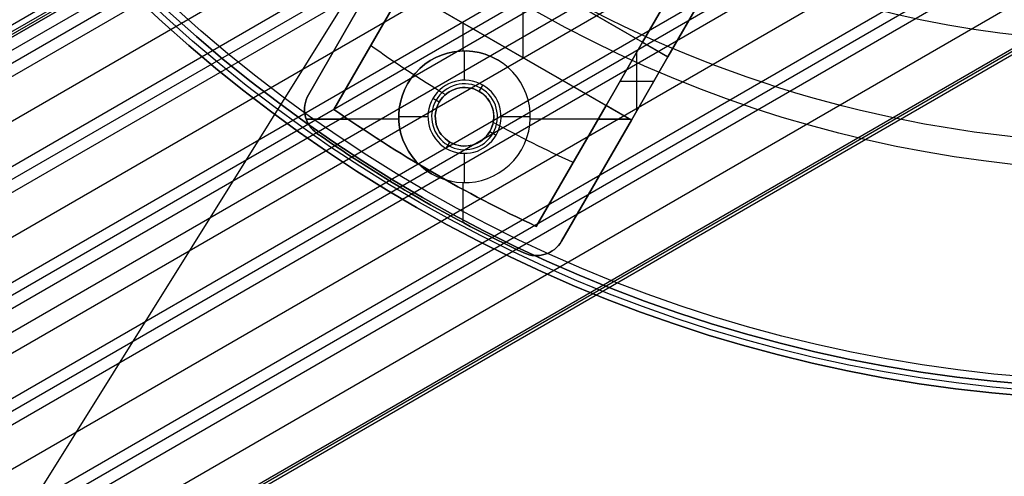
# Model space of a CAD drawing. Extents: x 16119 to 17321, y -6854 to -5812.
# Tile 5 of 68: x 16643 to 16710, y -6576 to -6545. Entities that reach past the tile are written whole.
import ezdxf

# ---------------------------------------------------------------- set-up
doc = ezdxf.new("R2010")
doc.units = 0
doc.layers.get('0').update_dxf_attribs({"linetype": 'CONTINUOUS'})
for name, color, linetype in [('BLANCO_METALICO', 7, 'CONTINUOUS'), ('COLOR', 7, 'CONTINUOUS'), ('LUZ', 7, 'CONTINUOUS')]:
    doc.layers.add(name, color=color, linetype=linetype)

msp = doc.modelspace()

# ---------------------------------------------------------------- linework, layer by layer
for p, q in [((16161.298, -6823.594, 60.548), (16689.933, -6518.387, 60.548)), ((16690.017, -6518.533, 61.279), (16163.807, -6822.341, 61.279)), ((16690.101, -6518.68, 62.009), (16166.315, -6821.088, 62.009)), ((16166.315, -6821.088, 62.009), (16690.101, -6518.68, 62.009)), ((16169.173, -6818.573, 63.209), (16689.283, -6518.287, 63.209)), ((16161.85, -6824.549, 58.728), (16691.184, -6518.938, 58.728)), ((16691.997, -6519.365, 58.305), (16162.238, -6825.222, 58.305)), ((16162.626, -6825.894, 57.882), (16692.828, -6519.782, 57.882)), ((16695.668, -6521.214, 57.512), (16163.956, -6828.198, 57.512)), ((16165.286, -6830.501, 57.141), (16698.707, -6522.53, 57.141)), ((16699.686, -6522.861, 56.718), (16165.674, -6831.173, 56.718)), ((16166.062, -6831.846, 56.295), (16700.69, -6523.179, 56.295)), ((16704.122, -6524.268, 55.925), (16167.392, -6834.149, 55.925)), ((16168.722, -6836.452, 55.555), (16707.855, -6525.184, 55.555)), ((16709.083, -6525.372, 55.132), (16169.11, -6837.125, 55.132)), ((16169.498, -6837.797, 54.709), (16710.351, -6525.536, 54.709)), ((16170.19, -6838.994, 56.442), (16712.083, -6526.132, 56.442)), ((16172.935, -6843.749, 53.122), (16718.522, -6528.754, 53.122)), ((16719.851, -6531.057, 52.752), (16174.264, -6846.052, 52.752)), ((16175.594, -6848.355, 52.382), (16721.181, -6533.36, 52.382)), ((16721.569, -6534.033, 51.959), (16175.982, -6849.028, 51.959)), ((16699.628, -6534.798, 54.339), (16170.828, -6840.1, 54.339)), ((16721.958, -6534.705, 51.536), (16176.371, -6849.7, 51.536)), ((16723.226, -6536.902, 51.183), (16177.874, -6851.761, 51.183)), ((16172.158, -6842.404, 53.968), (16700.801, -6537.192, 53.968)), ((16701.794, -6537.515, 53.545), (16172.546, -6843.076, 53.545)), ((16182.371, -6852.093, 50.83), (16724.494, -6539.098, 50.83)), ((16724.581, -6539.249, 51.583), (16182.458, -6852.243, 51.583)), ((16182.545, -6852.394, 52.337), (16724.668, -6539.399, 52.337))]:
    msp.add_line(p, q)
at = {"layer": 'BLANCO_METALICO'}
for p, q in [((16687.34, -6547.523, 184.647), (16709.873, -6508.494, 184.647)), ((16687.34, -6547.523, 186.147), (16709.874, -6508.494, 186.147)), ((16685.608, -6546.523, 190.147), (16691.184, -6536.865, 190.147)), ((16691.184, -6536.865, 188.897), (16685.608, -6546.523, 188.897)), ((16687.34, -6547.523, 184.647), (16670.019, -6537.523, 184.647)), ((16691.057, -6537.084, 187.647), (16685.608, -6546.523, 187.647)), ((16687.34, -6547.523, 187.647), (16692.916, -6537.865, 187.647)), ((16692.916, -6537.865, 190.147), (16687.34, -6547.523, 190.147)), ((16687.34, -6547.523, 188.897), (16692.916, -6537.865, 188.897)), ((16671.751, -6538.523, 187.647), (16685.608, -6546.523, 187.647)), ((16667.519, -6541.854, 187.647), (16662.751, -6550.112, 187.647)), ((16662.751, -6550.112, 190.147), (16667.519, -6541.854, 190.147)), ((16667.519, -6541.854, 184.647), (16662.751, -6550.112, 184.647)), ((16667.519, -6541.854, 188.897), (16662.751, -6550.112, 188.897)), ((16667.519, -6541.854, 186.147), (16662.751, -6550.112, 186.147)), ((16667.519, -6541.854, 184.647), (16684.84, -6551.854, 184.647)), ((16677.429, -6547.575, 187.647), (16677.429, -6541.802, 187.647)), ((16677.429, -6547.575, 184.647), (16677.429, -6541.802, 184.647)), ((16664.483, -6551.112, 187.647), (16669.251, -6542.854, 187.647)), ((16669.251, -6542.854, 190.147), (16664.483, -6551.112, 190.147)), ((16664.483, -6551.112, 188.897), (16669.251, -6542.854, 188.897)), ((16683.108, -6550.854, 187.647), (16669.251, -6542.854, 187.647)), ((16673.337, -6547.118, 184.647), (16673.337, -6545.213, 184.647)), ((16665.135, -6545.983, 187.647), (16665.135, -6545.983, 190.147)), ((16665.135, -6545.983, 184.647), (16665.135, -6545.983, 187.647)), ((16666.867, -6546.983, 187.647), (16666.867, -6546.983, 190.147)), ((16673.429, -6549.117, 174.647), (16673.429, -6547.117, 174.647)), ((16683.108, -6550.854, 190.147), (16685.608, -6546.523, 190.147)), ((16685.608, -6546.523, 187.647), (16683.108, -6550.854, 187.647)), ((16685.608, -6546.523, 188.897), (16683.108, -6550.854, 188.897)), ((16685.608, -6546.523, 187.647), (16685.608, -6546.523, 190.147)), ((16685.608, -6546.523, 190.147), (16687.34, -6547.523, 190.147)), ((16675.679, -6547.72, 184.647), (16675.679, -6547.72, 174.647)), ((16687.34, -6547.523, 190.147), (16684.84, -6551.854, 190.147)), ((16684.84, -6551.854, 187.647), (16687.34, -6547.523, 187.647)), ((16684.84, -6551.854, 184.647), (16687.34, -6547.523, 184.647)), ((16684.84, -6551.854, 188.897), (16687.34, -6547.523, 188.897)), ((16684.84, -6551.854, 186.147), (16687.34, -6547.523, 186.147)), ((16685.224, -6551.189, 190.147), (16685.224, -6547.189, 190.147)), ((16687.34, -6547.523, 190.147), (16687.34, -6547.523, 187.647)), ((16687.34, -6547.523, 187.647), (16687.34, -6547.523, 184.647)), ((16684.358, -6548.689, 187.647), (16684.358, -6548.689, 190.147)), ((16669.532, -6549.367, 184.647), (16669.532, -6549.367, 174.647)), ((16674.429, -6549.885, 175.147), (16674.679, -6549.452, 174.647)), ((16684.069, -6549.189, 190.147), (16686.378, -6549.189, 190.147)), ((16686.09, -6549.689, 187.647), (16686.09, -6549.689, 190.147)), ((16686.09, -6549.689, 184.647), (16686.09, -6549.689, 187.647)), ((16662.751, -6550.112, 190.147), (16662.751, -6550.112, 187.647)), ((16662.751, -6550.112, 187.647), (16662.751, -6550.112, 184.647)), ((16671.697, -6550.617, 175.147), (16671.264, -6550.367, 174.647)), ((16674.429, -6549.885, 175.147), (16674.429, -6549.885, 187.647)), ((16664.483, -6551.112, 187.647), (16664.483, -6551.112, 190.147)), ((16671.697, -6550.617, 175.147), (16671.697, -6550.617, 187.647)), ((16683.108, -6550.854, 187.647), (16678.34, -6559.112, 187.647)), ((16678.34, -6559.112, 190.147), (16683.108, -6550.854, 190.147)), ((16683.108, -6550.854, 188.897), (16678.34, -6559.112, 188.897)), ((16684.84, -6551.854, 190.147), (16683.108, -6550.854, 190.147)), ((16683.108, -6550.854, 190.147), (16683.108, -6550.854, 187.647)), ((16662.531, -6551.545, 187.647), (16662.531, -6551.545, 190.147)), ((16662.531, -6551.545, 187.647), (16662.531, -6551.545, 184.647)), ((16662.597, -6551.776, 190.147), (16665.445, -6551.776, 190.147)), ((16668.932, -6551.776, 184.647), (16662.597, -6551.776, 184.647)), ((16670.929, -6551.617, 174.647), (16668.929, -6551.617, 174.647)), ((16677.929, -6551.617, 174.647), (16675.929, -6551.617, 174.647)), ((16684.706, -6551.776, 184.647), (16677.927, -6551.776, 184.647)), ((16682.575, -6551.776, 190.147), (16684.706, -6551.776, 190.147)), ((16680.072, -6560.112, 187.647), (16684.84, -6551.854, 187.647)), ((16684.84, -6551.854, 190.147), (16680.072, -6560.112, 190.147)), ((16680.072, -6560.112, 184.647), (16684.84, -6551.854, 184.647)), ((16680.072, -6560.112, 188.897), (16684.84, -6551.854, 188.897)), ((16680.072, -6560.112, 186.147), (16684.84, -6551.854, 186.147)), ((16684.84, -6551.854, 187.647), (16684.84, -6551.854, 190.147)), ((16684.84, -6551.854, 184.647), (16684.84, -6551.854, 187.647)), ((16663.336, -6552.75, 190.147), (16663.336, -6552.75, 187.647)), ((16663.336, -6552.75, 187.647), (16663.336, -6552.75, 184.647)), ((16675.162, -6552.617, 175.147), (16675.595, -6552.867, 174.647)), ((16675.162, -6552.617, 175.147), (16675.162, -6552.617, 187.647)), ((16672.179, -6553.782, 174.647), (16672.429, -6553.349, 175.147)), ((16672.429, -6553.349, 187.647), (16672.429, -6553.349, 175.147)), ((16673.429, -6556.117, 174.647), (16673.429, -6554.117, 174.647)), ((16677.327, -6553.867, 184.647), (16677.327, -6553.867, 174.647)), ((16680.724, -6554.983, 187.647), (16680.724, -6554.983, 190.147)), ((16671.179, -6555.514, 174.647), (16671.179, -6555.514, 184.647)), ((16671.237, -6555.414, 187.647), (16671.237, -6555.414, 190.147)), ((16673.337, -6558.859, 184.647), (16673.337, -6556.116, 184.647)), ((16682.456, -6555.983, 187.647), (16682.456, -6555.983, 190.147)), ((16682.456, -6555.983, 184.647), (16682.456, -6555.983, 187.647)), ((16670.237, -6557.146, 187.647), (16670.237, -6557.146, 190.147)), ((16670.237, -6557.146, 184.647), (16670.237, -6557.146, 187.647)), ((16673.337, -6558.859, 190.147), (16673.337, -6556.59, 190.147)), ((16678.34, -6559.112, 190.147), (16678.34, -6559.112, 187.647)), ((16680.072, -6560.112, 187.647), (16680.072, -6560.112, 190.147)), ((16680.072, -6560.112, 184.647), (16680.072, -6560.112, 187.647)), ((16677.494, -6560.924, 190.147), (16677.494, -6560.924, 187.647)), ((16677.494, -6560.924, 184.647), (16677.494, -6560.924, 187.647)), ((16678.941, -6561.019, 187.647), (16678.941, -6561.019, 190.147)), ((16678.941, -6561.019, 184.647), (16678.941, -6561.019, 187.647))]:
    msp.add_line(p, q, dxfattribs=at)
at = {"layer": 'BLANCO_METALICO', "extrusion": (0, 0, -1)}
for centre, radius, start, end in [((-16719.679, -6471.509, -171.647), 99.5, 180, 360), ((-16719.679, -6471.509, -170.839), 99.5, 180, 360), ((-16719.679, -6471.509, -169.281), 99.5, 180, 360), ((-16719.679, -6471.509, -171.647), 99.1, 180, 0), ((-16719.679, -6471.509, -170.031), 98.7, 180, 0), ((-16719.679, -6471.509, -168.531), 98.7, 180, 0), ((-16719.679, -6471.509, -167.231), 98.2, 180, 0), ((-16719.679, -6471.509, -168.031), 98.2, 180, 0), ((-16717.179, -6475.839, -187.647), 86.87, 301.25003, 305.28393), ((-16673.429, -6551.617, -184.647), 4.5, 300, 120), ((-16673.429, -6551.617, -175.147), 2, 300, 120), ((-16673.429, -6551.617, -183.244), 2, 300, 120), ((-16664.483, -6551.112, -190.147), 2, 304.99481, 30.00001), ((-16664.483, -6551.112, -188.897), 2, 304.99481, 30.00001), ((-16664.483, -6551.112, -186.147), 2, 304.99492, 30.00001), ((-16673.429, -6551.617, -187.647), 2, 120, 300), ((-16673.429, -6551.617, -183.244), 2, 120, 300), ((-16717.179, -6475.839, -187.647), 91.885, 295.00519, 304.99481), ((-16717.179, -6475.839, -187.647), 86.87, 294.71608, 298.74996), ((-16717.179, -6475.839, -190.147), 93.885, 295.00519, 304.99481), ((-16717.179, -6475.839, -188.897), 93.885, 295.00519, 304.99481), ((-16678.34, -6559.112, -190.147), 2, 210.00001, 295.00519), ((-16678.34, -6559.112, -188.897), 2, 210.00001, 295.00519)]:
    msp.add_arc(centre, radius, start, end, dxfattribs=at)
at = {"layer": 'BLANCO_METALICO'}
for centre, radius, start, end in [((16719.679, -6471.509, 170.031), 99.5, 180, 360), ((16719.679, -6471.509, 168.531), 99.5, 180, 360), ((16719.679, -6471.509, 171.647), 98.7, 180, 0), ((16719.679, -6471.509, 170.839), 98.7, 180, 0), ((16673.429, -6551.617, 174.647), 4.5, 60, 240), ((16673.429, -6551.617, 179.647), 4.5, 60, 240), ((16673.429, -6551.617, 174.647), 4.5, 240, 60), ((16673.429, -6551.617, 184.647), 4.5, 240, 60), ((16673.429, -6551.617, 179.647), 4.5, 240, 60), ((16673.429, -6551.617, 174.647), 2.5, 60, 240), ((16673.429, -6551.617, 174.897), 2.25, 60, 240), ((16673.429, -6551.617, 187.647), 2, 60, 240), ((16673.429, -6551.617, 174.647), 2.5, 240, 60), ((16673.429, -6551.617, 174.897), 2.25, 240, 60), ((16664.483, -6551.112, 187.647), 2, 149.99999, 235.00519), ((16664.483, -6551.112, 184.647), 2, 150.00001, 235.00519), ((16673.429, -6551.617, 175.147), 2, 240, 60), ((16717.179, -6475.839, 190.147), 91.885, 235.00519, 244.99481), ((16717.179, -6475.839, 188.897), 91.885, 235.00519, 244.99481), ((16717.179, -6475.839, 187.647), 93.885, 235.00519, 244.99481), ((16717.179, -6475.839, 184.647), 93.885, 235.00519, 244.99481), ((16717.179, -6475.839, 186.147), 93.885, 235.00519, 244.99481), ((16678.34, -6559.112, 187.647), 2, 244.99481, 329.99999), ((16678.34, -6559.112, 184.647), 2, 244.99481, 330.00001), ((16678.34, -6559.112, 186.147), 2, 244.9947, 329.99999)]:
    msp.add_arc(centre, radius, start, end, dxfattribs=at)
at = {"layer": 'COLOR'}
for centre, radius in [((16719.68, -6471.509, -11.461), 153), ((16719.68, -6471.509, -35.8), 153), ((16719.68, -6471.509, -23.63), 153), ((16719.68, -6471.509, -10.909), 152.834), ((16719.68, -6471.509, -35.8), 150)]:
    msp.add_arc(centre, radius, 206.61842, 26.61842, dxfattribs=at)
at = {"layer": 'COLOR', "extrusion": (0, 0, -1)}
for centre, radius, start, end in [((-16719.68, -6471.509, 10.541), 152.392, 153.38158, 333.38158), ((-16719.68, -6471.509, -43.5), 75, 243.38158, 63.38158), ((-16719.68, -6471.509, -32.973), 75, 243.38158, 63.38158), ((-16719.68, -6471.509, -33.399), 73, 243.38158, 63.38158), ((-16719.68, -6471.509, -43.5), 73, 243.38158, 63.38158), ((-16719.68, -6471.509, -43.5), 73, 243.38158, 63.38158), ((-16719.68, -6471.509, -18.688), 83.816, 153.38158, 333.38158), ((-16719.68, -6471.509, -22.446), 75, 243.38158, 333.38158), ((-16719.68, -6471.509, -17.309), 81.95, 262.63961, 314.10432)]:
    msp.add_arc(centre, radius, start, end, dxfattribs=at)
at = {"layer": 'LUZ'}
for p, q in [((16793.026, -6339.234, -34.05), (16632.955, -6595.426, -34.05)), ((16793.026, -6339.234, -32.55), (16632.955, -6595.426, -32.55))]:
    msp.add_line(p, q, dxfattribs=at)

doc.saveas('drawing.dxf')
